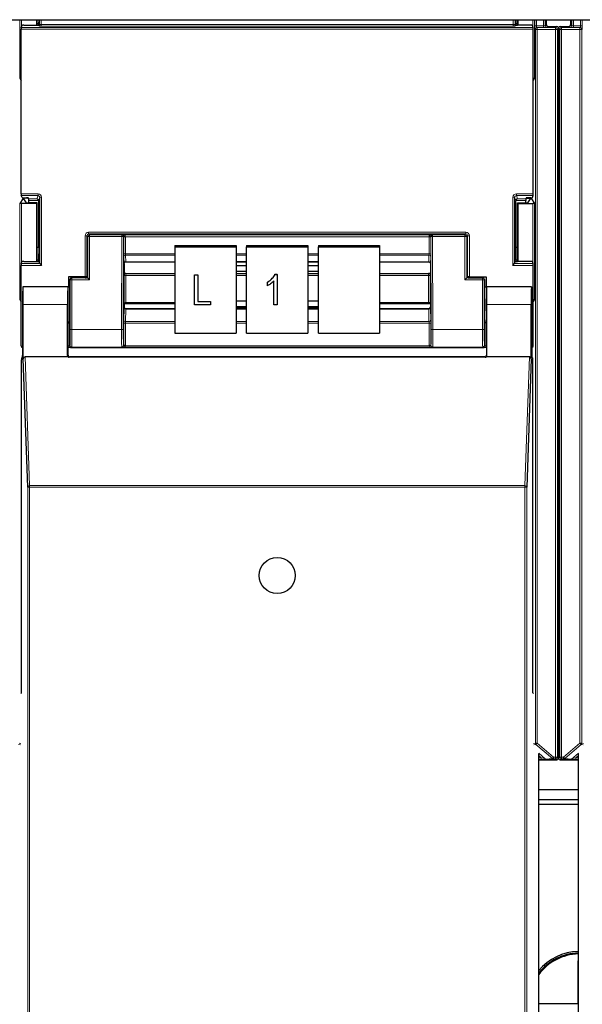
# Model space of a CAD drawing. Header units: millimetres. Extents: x 5 to 418, y 2 to 292.
# Tile 5 of 93: x 68 to 79, y 116 to 135. Entities that reach past the tile are written whole.
import ezdxf

# ---------------------------------------------------------------- set-up
doc = ezdxf.new("R2010")
doc.units = ezdxf.units.MM

msp = doc.modelspace()

# ---------------------------------------------------------------- linework, layer by layer
at = {"color": 7, "linetype": 'Continuous', "lineweight": 25}
for p, q in [((63.5526, 135.0933), (141.3859, 135.0933)), ((68.2859, 135.0933), (68.2859, 134.987)), ((68.2968, 134.987), (68.2968, 135.0933)), ((68.3271, 135.0933), (68.3268, 135.0129)), ((77.4117, 135.0129), (77.4114, 135.0933)), ((77.4417, 134.987), (77.4417, 135.0933)), ((77.4526, 135.0933), (77.4526, 134.987)), ((77.9908, 135.0933), (77.9908, 134.9973)), ((78.4591, 134.9973), (78.4591, 135.0933)), ((67.9964, 131.7761), (67.9964, 134.9117)), ((67.9969, 134.945), (68.0104, 134.9853)), ((68.0437, 134.987), (68.2948, 134.987)), ((68.3268, 135.0129), (68.2968, 135.0129)), ((68.3268, 135.0129), (68.3315, 134.9988)), ((68.3282, 134.9887), (68.3315, 134.9988)), ((68.3408, 134.9709), (68.3315, 134.9988)), ((77.3977, 134.9709), (77.407, 134.9988)), ((77.4117, 135.0129), (77.407, 134.9988)), ((77.4104, 134.9887), (77.407, 134.9988)), ((77.4417, 135.0129), (77.4117, 135.0129)), ((77.6948, 134.987), (77.4437, 134.987)), ((77.7416, 134.945), (77.7282, 134.9853)), ((77.7421, 131.7761), (77.7421, 134.9117)), ((78.0241, 134.9639), (78.1908, 134.9639)), ((78.2241, 134.9306), (78.2241, 125.1241)), ((78.2258, 134.9306), (78.2258, 125.1411)), ((78.2591, 134.9639), (78.4258, 134.9639)), ((67.9685, 133.9775), (67.9964, 133.9355)), ((77.7701, 133.9775), (77.7421, 133.9355)), ((68.0104, 131.7025), (67.9969, 131.7428)), ((77.7282, 131.7025), (77.7416, 131.7428)), ((68.0266, 131.6797), (67.9685, 131.5924)), ((68.2859, 131.5933), (68.0018, 131.5933)), ((68.0437, 131.7008), (68.097, 131.7008)), ((68.0447, 131.695), (68.0447, 131.6805)), ((68.095, 131.605), (68.0447, 131.6805)), ((68.1316, 131.6951), (68.06, 131.6951)), ((68.2968, 131.6042), (68.1283, 131.6042)), ((68.137, 131.6789), (68.1303, 131.6991)), ((68.1376, 131.6042), (68.1376, 131.6456)), ((68.2968, 131.6042), (68.2859, 131.5933)), ((68.2859, 131.5933), (68.2859, 130.487)), ((68.2968, 130.487), (68.2968, 131.6042)), ((68.3276, 130.7606), (68.3276, 131.6439)), ((77.4109, 130.7606), (77.4109, 131.6439)), ((77.4417, 131.6042), (77.4526, 131.5933)), ((77.4417, 131.6042), (77.6102, 131.6042)), ((77.4417, 130.487), (77.4417, 131.6042)), ((77.4526, 131.5933), (77.7368, 131.5933)), ((77.4526, 131.5933), (77.4526, 130.487)), ((77.601, 131.6042), (77.601, 131.6456)), ((77.6015, 131.6789), (77.6082, 131.6991)), ((77.6069, 131.6951), (77.6786, 131.6951)), ((77.6948, 131.7008), (77.6416, 131.7008)), ((77.6435, 131.605), (77.6938, 131.6805)), ((77.6938, 131.6805), (77.6938, 131.695)), ((77.7119, 131.6797), (77.7701, 131.5924)), ((70.9193, 130.7929), (72.0859, 130.7929)), ((70.9193, 130.7929), (70.9193, 130.7639)), ((72.0859, 130.7929), (72.0859, 130.7639)), ((72.2859, 130.7929), (73.4526, 130.7929)), ((72.2859, 130.7929), (72.2859, 130.7639)), ((73.4526, 130.7929), (73.4526, 130.7639)), ((73.6526, 130.7929), (74.8193, 130.7929)), ((73.6526, 130.7929), (73.6526, 130.7639)), ((74.8193, 130.7929), (74.8193, 130.7639)), ((68.2968, 130.7606), (68.3276, 130.7606)), ((68.3276, 130.7606), (68.3268, 130.5129)), ((70.9193, 130.7639), (70.9193, 129.1226)), ((70.9193, 130.7639), (72.0859, 130.7639)), ((72.0859, 130.7639), (72.0859, 129.1226)), ((72.2859, 130.7639), (73.4526, 130.7639)), ((72.2859, 129.1226), (72.2859, 130.7639)), ((73.4526, 130.7639), (73.4526, 129.1226)), ((73.6526, 130.7639), (74.8193, 130.7639)), ((73.6526, 129.1226), (73.6526, 130.7639)), ((74.8193, 130.7639), (74.8193, 129.1226)), ((77.4117, 130.5129), (77.4109, 130.7606)), ((77.4109, 130.7606), (77.4417, 130.7606)), ((67.9964, 128.8772), (67.9964, 130.4117)), ((67.9969, 130.445), (68.0104, 130.4853)), ((68.0437, 130.487), (68.2948, 130.487)), ((68.3268, 130.5129), (68.2968, 130.5129)), ((68.3268, 130.5129), (68.3315, 130.4988)), ((68.3282, 130.4887), (68.3315, 130.4988)), ((68.3494, 130.445), (68.3315, 130.4988)), ((68.3495, 130.445), (68.3828, 130.4117)), ((69.9526, 130.448), (69.9526, 130.4479)), ((69.9526, 130.4479), (69.9526, 130.2641)), ((69.9857, 130.4797), (70.9193, 130.4797)), ((72.0859, 130.4797), (72.2859, 130.4797)), ((72.2859, 130.478), (72.0859, 130.478)), ((72.2859, 130.402), (72.0859, 130.402)), ((73.4526, 130.4797), (73.6526, 130.4797)), ((73.6526, 130.478), (73.4526, 130.478)), ((73.6526, 130.402), (73.4526, 130.402)), ((74.8193, 130.4797), (75.7528, 130.4797)), ((75.7859, 130.4479), (75.7859, 130.2641)), ((77.3558, 130.4117), (77.3891, 130.445)), ((77.3891, 130.445), (77.407, 130.4988)), ((77.4117, 130.5129), (77.407, 130.4988)), ((77.4104, 130.4887), (77.407, 130.4988)), ((77.4417, 130.5129), (77.4117, 130.5129)), ((77.6948, 130.487), (77.4437, 130.487)), ((77.7416, 130.445), (77.7282, 130.4853)), ((77.7421, 128.8772), (77.7421, 130.4117)), ((69.9558, 130.2609), (69.9526, 130.2641)), ((69.9903, 130.2599), (70.9193, 130.2599)), ((71.2946, 130.2338), (71.3552, 130.2338)), ((71.2946, 130.2335), (71.2946, 130.2338)), ((71.2946, 129.659), (71.2946, 130.2335)), ((71.2946, 130.2335), (71.3552, 130.2335)), ((71.3552, 130.2335), (71.3552, 130.2338)), ((71.3552, 130.2335), (71.3552, 129.7261)), ((72.0859, 130.2996), (72.2859, 130.2996)), ((72.0859, 130.2599), (72.2859, 130.2599)), ((72.8257, 130.2412), (72.865, 130.2412)), ((72.8257, 130.2409), (72.8257, 130.2412)), ((72.8257, 130.2409), (72.865, 130.2409)), ((72.865, 130.2409), (72.865, 130.2412)), ((72.865, 130.2409), (72.865, 129.659)), ((73.4526, 130.2996), (73.6526, 130.2996)), ((73.4526, 130.2599), (73.6526, 130.2599)), ((74.8193, 130.2599), (75.7483, 130.2599)), ((75.7827, 130.2609), (75.7859, 130.2641)), ((68.8926, 130.1956), (68.8926, 130.002)), ((69.2115, 130.1956), (68.8926, 130.1956)), ((68.9232, 130.1439), (68.9232, 129.6686)), ((69.2118, 130.1772), (68.9565, 130.1772)), ((69.2448, 130.1947), (69.2516, 130.1846)), ((69.2451, 130.1778), (69.2516, 130.1821)), ((69.2516, 130.1846), (69.2516, 130.1821)), ((69.2612, 130.1726), (69.2516, 130.1821)), ((69.2945, 130.1392), (69.2612, 130.1726)), ((72.6832, 130.0917), (72.6832, 130.092)), ((72.6832, 130.0246), (72.6832, 130.0917)), ((72.8044, 129.659), (72.8044, 130.1141)), ((76.4441, 130.1392), (76.4774, 130.1726)), ((76.4774, 130.1726), (76.4869, 130.1821)), ((76.4937, 130.1947), (76.4869, 130.1846)), ((76.4869, 130.1846), (76.4869, 130.1821)), ((76.4934, 130.1778), (76.4869, 130.1821)), ((76.5267, 130.1772), (76.7821, 130.1772)), ((76.527, 130.1956), (76.8459, 130.1956)), ((76.8154, 130.1439), (76.8154, 129.6686)), ((76.8459, 130.1956), (76.8459, 130.002)), ((68.0284, 129.9997), (68.0262, 130.002)), ((68.8859, 130.002), (68.0262, 130.002)), ((68.883, 130.002), (68.0291, 130.002)), ((68.8833, 130.0017), (68.8857, 129.9997)), ((68.8859, 130.002), (68.9232, 130.002)), ((76.8154, 130.002), (76.8526, 130.002)), ((76.8195, 130.0018), (76.8528, 130.0018)), ((77.7124, 130.002), (76.8526, 130.002)), ((76.8528, 129.9997), (76.8553, 130.0017)), ((77.7095, 130.002), (76.8555, 130.002)), ((77.7101, 129.9997), (77.7124, 130.002)), ((67.9685, 129.7608), (67.9964, 129.7189)), ((68.0204, 129.6686), (68.0204, 128.6956)), ((68.0349, 128.6315), (68.0349, 129.6686)), ((68.8772, 128.6932), (68.8772, 129.6686)), ((69.9556, 129.6767), (69.9526, 129.6738)), ((69.9526, 129.6738), (69.9526, 129.619)), ((70.9193, 129.6777), (69.9898, 129.6777)), ((71.5976, 129.659), (71.2946, 129.659)), ((71.3552, 129.7264), (71.5976, 129.7264)), ((71.3552, 129.7261), (71.5976, 129.7261)), ((71.5976, 129.7261), (71.5976, 129.7264)), ((71.5976, 129.7261), (71.5976, 129.659)), ((72.2859, 129.7316), (72.0859, 129.7316)), ((72.865, 129.659), (72.8044, 129.659)), ((73.6526, 129.7316), (73.4526, 129.7316)), ((75.7487, 129.6777), (74.8193, 129.6777)), ((75.7829, 129.6767), (75.7859, 129.6738)), ((75.7859, 129.6738), (75.7859, 129.619)), ((76.8613, 128.6932), (76.8613, 129.6686)), ((77.7036, 128.6315), (77.7036, 129.6686)), ((77.7182, 129.6686), (77.7182, 128.6956)), ((77.7701, 129.7608), (77.7421, 129.7189)), ((69.9526, 129.619), (69.9526, 129.6189)), ((70.9193, 129.5862), (69.9858, 129.5862)), ((72.0859, 129.6292), (72.2859, 129.6292)), ((72.0859, 129.6111), (72.2859, 129.6111)), ((72.2859, 129.5862), (72.0859, 129.5862)), ((73.4526, 129.6292), (73.6526, 129.6292)), ((73.4526, 129.6111), (73.6526, 129.6111)), ((73.6526, 129.5862), (73.4526, 129.5862)), ((75.7528, 129.5862), (74.8193, 129.5862)), ((75.7859, 129.6189), (75.7859, 129.619)), ((68.8859, 128.702), (68.8859, 129.302)), ((68.9174, 129.3353), (68.9115, 129.3264)), ((76.8211, 129.3353), (76.827, 129.3264)), ((76.8526, 129.302), (76.8526, 128.702)), ((70.9193, 129.1226), (72.0859, 129.1226)), ((72.2859, 129.1226), (73.4526, 129.1226)), ((73.6526, 129.1226), (74.8193, 129.1226)), ((68.8874, 128.8439), (68.8859, 128.8439)), ((69.0022, 128.8439), (76.7363, 128.8439)), ((76.8526, 128.8439), (76.8511, 128.8439)), ((68.0014, 122.2686), (68.0014, 128.6111)), ((68.002, 128.6445), (68.0198, 128.6622)), ((68.1187, 126.1855), (68.0349, 128.6315)), ((68.888, 128.6686), (68.068, 128.6686)), ((76.8283, 128.6596), (68.9102, 128.6596)), ((76.8193, 128.6686), (68.9193, 128.6686)), ((77.6706, 128.6686), (76.8505, 128.6686)), ((77.7036, 128.6315), (77.6198, 126.1855)), ((77.7188, 128.6622), (77.7365, 128.6445)), ((77.7371, 122.2686), (77.7371, 128.6111)), ((78.2346, 125.0306), (78.2346, 123.9893)), ((78.2241, 123.8958), (78.2241, 121.0217)), ((78.2258, 123.8788), (78.2258, 121.0217)), ((67.9871, 122.2543), (68.0014, 122.2686)), ((77.7514, 122.2543), (77.7371, 122.2686)), ((77.8476, 104.5347), (77.8476, 121.1097)), ((78.6023, 104.5347), (78.6023, 121.1097)), ((77.8476, 120.9884), (78.1908, 120.9884)), ((78.2591, 120.9884), (78.6023, 120.9884)), ((77.8476, 120.4266), (78.6023, 120.4266)), ((78.6023, 120.2266), (77.8476, 120.2266)), ((77.8476, 120.1433), (78.6023, 120.1433)), ((78.5987, 116.3471), (78.5987, 117.1432)), ((77.8476, 116.3471), (78.5987, 116.3471)), ((78.5987, 116.3471), (78.6023, 116.3436))]:
    msp.add_line(p, q, dxfattribs=at)
at = {"color": 7, "linetype": 'Continuous', "lineweight": 18}
for p, q in [((67.9685, 133.9775), (67.9685, 135.0933)), ((68.0018, 135.0933), (68.0018, 134.9595)), ((68.3407, 135.0012), (68.3407, 135.0933)), ((68.374, 135.0933), (68.374, 135.0012)), ((77.3645, 135.0012), (77.3645, 135.0933)), ((77.3978, 135.0933), (77.3978, 135.0012)), ((77.7368, 134.9595), (77.7368, 135.0933)), ((77.7701, 135.0933), (77.7701, 133.9775)), ((77.7748, 134.9765), (77.7748, 135.0933)), ((77.8081, 135.0933), (77.8081, 134.9765)), ((77.9369, 134.9765), (77.9369, 135.0933)), ((77.9702, 135.0933), (77.9702, 134.9767)), ((78.4797, 134.9767), (78.4797, 135.0933)), ((78.5131, 135.0933), (78.5131, 134.9765)), ((78.6418, 134.9765), (78.6418, 135.0933)), ((78.6752, 135.0933), (78.6752, 134.9765)), ((77.7421, 134.9117), (67.9964, 134.9117)), ((67.9969, 134.945), (77.7416, 134.945)), ((68.3407, 135.0012), (68.374, 135.0012)), ((68.374, 135.0012), (77.3645, 135.0012)), ((77.3634, 134.9679), (68.3751, 134.9679)), ((77.3978, 135.0012), (77.3645, 135.0012)), ((77.7748, 134.9765), (77.8081, 134.9765)), ((77.7835, 134.9091), (77.7759, 134.9099)), ((77.7835, 134.9091), (77.8168, 134.9091)), ((77.7835, 121.3051), (77.7835, 134.9091)), ((77.8081, 134.9765), (77.9369, 134.9765)), ((77.8092, 134.9432), (77.8168, 134.9425)), ((77.9369, 134.9432), (77.8092, 134.9432)), ((77.8168, 134.9091), (77.8168, 134.9425)), ((77.8168, 134.9425), (78.1693, 134.9425)), ((78.1693, 134.9091), (77.8168, 134.9091)), ((77.8168, 134.9091), (77.8168, 121.3051)), ((77.9369, 134.9432), (77.9369, 134.9765)), ((77.9702, 134.9767), (77.9908, 134.9973)), ((78.0241, 134.9639), (78.0035, 134.9433)), ((78.1693, 134.9425), (78.1908, 134.9639)), ((78.1693, 134.9091), (78.1693, 134.9425)), ((78.1693, 134.9091), (78.2027, 134.9091)), ((78.1693, 121.0432), (78.1693, 134.9091)), ((78.2241, 134.9306), (78.2027, 134.9091)), ((78.2027, 134.9091), (78.2027, 121.0432)), ((78.2473, 134.9091), (78.2258, 134.9306)), ((78.2473, 121.0432), (78.2473, 134.9091)), ((78.2473, 134.9091), (78.2806, 134.9091)), ((78.2591, 134.9639), (78.2806, 134.9425)), ((78.2806, 134.9425), (78.2806, 134.9091)), ((78.2806, 134.9425), (78.6331, 134.9425)), ((78.2806, 134.9091), (78.2806, 121.0432)), ((78.6331, 134.9091), (78.2806, 134.9091)), ((78.4464, 134.9433), (78.4258, 134.9639)), ((78.4591, 134.9973), (78.4797, 134.9767)), ((78.5131, 134.9765), (78.6418, 134.9765)), ((78.5131, 134.9765), (78.5131, 134.9432)), ((78.6407, 134.9432), (78.5131, 134.9432)), ((78.6331, 134.9425), (78.6407, 134.9432)), ((78.6331, 134.9425), (78.6331, 134.9091)), ((78.6331, 134.9091), (78.6664, 134.9091)), ((78.6331, 121.3051), (78.6331, 134.9091)), ((78.6418, 134.9765), (78.6752, 134.9765)), ((78.674, 134.9099), (78.6664, 134.9091)), ((78.6664, 134.9091), (78.6664, 121.3051)), ((67.9964, 131.7761), (68.3161, 131.7761)), ((68.3161, 131.7428), (67.9969, 131.7428)), ((68.2948, 131.6789), (68.3161, 131.7428)), ((68.3161, 131.7761), (68.3161, 131.7428)), ((77.4224, 131.7761), (77.7421, 131.7761)), ((77.4224, 131.7428), (77.4224, 131.7761)), ((77.7416, 131.7428), (77.4224, 131.7428)), ((77.4224, 131.7428), (77.4437, 131.6789)), ((67.9685, 129.7608), (67.9685, 131.5924)), ((68.0018, 131.5933), (68.0018, 130.4595)), ((68.0266, 131.6797), (68.0266, 131.7011)), ((68.06, 131.7008), (68.06, 131.6951)), ((68.137, 131.6789), (68.2948, 131.6789)), ((68.3276, 131.6456), (68.1376, 131.6456)), ((68.3494, 131.7094), (68.3276, 131.6439)), ((68.3494, 130.445), (68.3494, 131.7094)), ((68.3494, 131.7094), (68.3828, 131.7094)), ((68.3828, 131.7094), (68.3828, 130.4117)), ((77.3558, 130.4117), (77.3558, 131.7094)), ((77.3558, 131.7094), (77.3891, 131.7094)), ((77.3891, 131.7094), (77.3891, 130.445)), ((77.4109, 131.6439), (77.3891, 131.7094)), ((77.601, 131.6456), (77.411, 131.6456)), ((77.4437, 131.6789), (77.6015, 131.6789)), ((77.6786, 131.6951), (77.6786, 131.7008)), ((77.7119, 131.7011), (77.7119, 131.6797)), ((77.7368, 130.4595), (77.7368, 131.5933)), ((77.7701, 131.5924), (77.7701, 129.7608)), ((69.2115, 130.1956), (69.2115, 130.9767)), ((69.2115, 130.9767), (69.2448, 130.9767)), ((69.2612, 130.9604), (69.2448, 130.9767)), ((69.2448, 130.9767), (69.2448, 130.1947)), ((69.2782, 131.01), (69.2782, 131.0433)), ((69.2782, 131.0433), (76.4604, 131.0433)), ((69.2782, 131.01), (69.2945, 130.9937)), ((76.4604, 131.01), (69.2782, 131.01)), ((69.2945, 130.9604), (69.2945, 130.9937)), ((69.2945, 130.9937), (69.9105, 130.9937)), ((69.9105, 130.9937), (69.9136, 130.9968)), ((69.9105, 130.9604), (69.9105, 130.9937)), ((69.9136, 130.9968), (75.8249, 130.9968)), ((69.9458, 130.9622), (69.9439, 130.9603)), ((75.7947, 130.9603), (75.7928, 130.9622)), ((75.8249, 130.9968), (75.828, 130.9937)), ((75.828, 130.9604), (75.828, 130.9937)), ((75.828, 130.9937), (76.4441, 130.9937)), ((76.4441, 130.9937), (76.4604, 131.01)), ((76.4441, 130.9937), (76.4441, 130.9604)), ((76.4604, 131.01), (76.4604, 131.0433)), ((76.4937, 130.9767), (76.4774, 130.9604)), ((76.4937, 130.1947), (76.4937, 130.9767)), ((76.4937, 130.9767), (76.527, 130.9767)), ((76.527, 130.9767), (76.527, 130.1956)), ((69.2612, 130.1726), (69.2612, 130.9604)), ((69.2945, 130.9604), (69.2612, 130.9604)), ((69.2945, 130.9604), (69.2945, 130.1392)), ((69.9105, 130.9604), (69.2945, 130.9604)), ((69.9051, 129.1889), (69.9105, 130.9604)), ((69.9105, 130.9604), (69.9439, 130.9603)), ((69.9439, 130.9603), (69.9384, 129.1888)), ((69.9458, 130.6267), (69.9458, 130.952)), ((69.9791, 130.9576), (69.9791, 130.6323)), ((75.7594, 130.9576), (69.9791, 130.9576)), ((75.7594, 130.6323), (75.7594, 130.9576)), ((75.7928, 130.952), (75.7928, 130.6267)), ((75.7947, 130.9603), (75.828, 130.9604)), ((75.8001, 129.1888), (75.7947, 130.9603)), ((75.828, 130.9604), (75.8335, 129.1889)), ((76.4441, 130.9604), (75.828, 130.9604)), ((76.4441, 130.1392), (76.4441, 130.9604)), ((76.4441, 130.9604), (76.4774, 130.9604)), ((76.4774, 130.9604), (76.4774, 130.1726)), ((69.9791, 130.6323), (70.9193, 130.6323)), ((70.9193, 130.6068), (69.9797, 130.6068)), ((69.9797, 130.6068), (69.9853, 130.4817)), ((72.0859, 130.6323), (72.2859, 130.6323)), ((72.2859, 130.6068), (72.0859, 130.6068)), ((73.4526, 130.6323), (73.6526, 130.6323)), ((73.6526, 130.6068), (73.4526, 130.6068)), ((74.8193, 130.6323), (75.7594, 130.6323)), ((75.7588, 130.6068), (74.8193, 130.6068)), ((75.7532, 130.4817), (75.7588, 130.6068)), ((68.3828, 130.4117), (67.9964, 130.4117)), ((67.9969, 130.445), (68.3495, 130.445)), ((69.952, 130.4505), (69.9464, 130.5756)), ((69.9853, 130.4817), (70.9193, 130.4817)), ((72.0859, 130.4817), (72.2859, 130.4817)), ((73.4526, 130.4817), (73.6526, 130.4817)), ((74.8193, 130.4817), (75.7532, 130.4817)), ((75.7922, 130.5756), (75.7866, 130.4505)), ((77.7421, 130.4117), (77.3558, 130.4117)), ((77.3891, 130.445), (77.7416, 130.445)), ((69.9555, 129.6996), (69.9555, 130.2151)), ((69.9888, 130.2208), (69.9888, 129.7053)), ((70.9193, 130.2208), (69.9888, 130.2208)), ((72.2859, 130.2208), (72.0859, 130.2208)), ((73.6526, 130.2208), (73.4526, 130.2208)), ((75.7497, 130.2208), (74.8193, 130.2208)), ((75.7497, 129.7053), (75.7497, 130.2208)), ((75.783, 130.2151), (75.783, 129.6996)), ((68.9278, 130.1392), (68.9232, 130.1439)), ((68.9611, 130.1392), (68.9278, 130.1392)), ((68.9278, 129.1889), (68.9278, 130.1392)), ((68.9565, 130.1772), (68.9611, 130.1726)), ((68.9611, 130.1392), (68.9611, 130.1726)), ((68.9611, 130.1726), (69.2612, 130.1726)), ((68.9611, 130.1392), (68.9611, 129.1889)), ((69.2945, 130.1392), (68.9611, 130.1392)), ((76.7774, 130.1392), (76.4441, 130.1392)), ((76.4774, 130.1726), (76.7774, 130.1726)), ((76.7774, 130.1726), (76.7821, 130.1772)), ((76.7774, 130.1392), (76.7774, 130.1726)), ((76.7774, 129.1889), (76.7774, 130.1392)), ((76.7774, 130.1392), (76.8107, 130.1392)), ((76.8154, 130.1439), (76.8107, 130.1392)), ((76.8107, 130.1392), (76.8107, 129.1889)), ((68.8857, 130.0018), (68.919, 130.0018)), ((68.8772, 129.6686), (68.0349, 129.6686)), ((69.9888, 129.7053), (70.9193, 129.7053)), ((74.8193, 129.7053), (75.7497, 129.7053)), ((77.7036, 129.6686), (76.8613, 129.6686)), ((69.9464, 129.369), (69.952, 129.6041)), ((69.9853, 129.5784), (69.9797, 129.3434)), ((69.9853, 129.5784), (70.9193, 129.5784)), ((72.0859, 129.5784), (72.2859, 129.5784)), ((73.4526, 129.5784), (73.6526, 129.5784)), ((74.8193, 129.5784), (75.7532, 129.5784)), ((75.7588, 129.3434), (75.7532, 129.5784)), ((75.7866, 129.6041), (75.7922, 129.369)), ((68.9115, 129.3264), (68.9115, 128.8778)), ((69.9458, 128.8857), (69.9458, 129.3064)), ((69.9791, 129.3121), (69.9791, 128.8914)), ((70.9193, 129.3121), (69.9791, 129.3121)), ((69.9797, 129.3434), (70.9193, 129.3434)), ((72.0859, 129.3434), (72.2859, 129.3434)), ((72.2859, 129.3121), (72.0859, 129.3121)), ((73.4526, 129.3434), (73.6526, 129.3434)), ((73.6526, 129.3121), (73.4526, 129.3121)), ((74.8193, 129.3434), (75.7588, 129.3434)), ((75.7594, 129.3121), (74.8193, 129.3121)), ((75.7594, 128.8914), (75.7594, 129.3121)), ((75.7928, 129.3064), (75.7928, 128.8857)), ((76.827, 128.8778), (76.827, 129.3264)), ((68.9611, 129.1889), (68.9278, 129.1889)), ((68.9611, 129.1889), (69.9051, 129.1889)), ((69.9051, 129.1889), (69.9384, 129.1888)), ((75.8001, 129.1888), (75.8335, 129.1889)), ((75.8335, 129.1889), (76.7774, 129.1889)), ((76.7774, 129.1889), (76.8107, 129.1889)), ((68.9115, 128.8778), (68.8859, 128.8778)), ((68.9115, 128.8778), (68.9227, 128.889)), ((68.956, 128.8556), (68.9448, 128.8445)), ((69.9093, 128.8556), (68.956, 128.8556)), ((69.9136, 128.8513), (69.9093, 128.8556)), ((75.8249, 128.8513), (69.9136, 128.8513)), ((69.9426, 128.8889), (69.9458, 128.8857)), ((69.9779, 128.8789), (75.7606, 128.8789)), ((75.7928, 128.8857), (75.7959, 128.8889)), ((75.8292, 128.8556), (75.8249, 128.8513)), ((76.7825, 128.8556), (75.8292, 128.8556)), ((76.7937, 128.8445), (76.7825, 128.8556)), ((76.8159, 128.889), (76.827, 128.8778)), ((76.8526, 128.8778), (76.827, 128.8778)), ((68.068, 128.6686), (68.152, 126.2152)), ((68.8772, 128.6932), (68.8859, 128.702)), ((68.9193, 128.6686), (68.9102, 128.6596)), ((76.8283, 128.6596), (76.8193, 128.6686)), ((76.8526, 128.702), (76.8613, 128.6932)), ((77.5865, 126.2152), (77.6706, 128.6686)), ((68.1187, 104.2742), (68.1187, 126.1855)), ((68.1187, 126.1855), (68.152, 126.1855)), ((68.152, 126.1855), (68.152, 126.2152)), ((68.152, 126.2152), (77.5865, 126.2152)), ((68.152, 126.1855), (68.152, 104.2736)), ((77.5865, 126.1855), (68.152, 126.1855)), ((77.5865, 126.1855), (77.5865, 126.2152)), ((77.5865, 104.2736), (77.5865, 126.1855)), ((77.5865, 126.1855), (77.6198, 126.1855)), ((77.6198, 126.1855), (77.6198, 104.2742)), ((78.2153, 124.0161), (78.2153, 125.0037)), ((78.2153, 125.0037), (78.2346, 125.0037)), ((78.2155, 125.1091), (78.2241, 125.1241)), ((78.2258, 125.1411), (78.2345, 125.1361)), ((78.2153, 124.0161), (78.2346, 124.0161)), ((78.2241, 123.8958), (78.2155, 123.9108)), ((78.2345, 123.8838), (78.2258, 123.8788)), ((67.9812, 121.2758), (67.9431, 121.2796)), ((67.955, 121.3051), (67.9871, 121.3019)), ((77.7514, 121.3019), (77.7835, 121.3051)), ((77.7954, 121.2796), (77.7574, 121.2758)), ((77.7835, 121.3051), (77.8168, 121.3051)), ((77.8168, 121.3051), (77.7954, 121.2796)), ((78.1076, 121.0177), (77.7954, 121.2796)), ((77.8168, 121.3051), (78.129, 121.0432)), ((78.3209, 121.0432), (78.6331, 121.3051)), ((78.6545, 121.2796), (78.3423, 121.0177)), ((78.6331, 121.3051), (78.6664, 121.3051)), ((78.6545, 121.2796), (78.6331, 121.3051)), ((78.6926, 121.2758), (78.6545, 121.2796)), ((78.6664, 121.3051), (78.6985, 121.3019)), ((77.8474, 121.1158), (77.9796, 121.0049)), ((77.8974, 121.0303), (77.8476, 121.072)), ((77.8476, 121.0303), (77.8974, 121.0303)), ((77.8974, 121.0303), (77.8974, 120.997)), ((77.9796, 121.0049), (78.1076, 121.0177)), ((78.1076, 121.0177), (78.129, 121.0432)), ((78.129, 121.0432), (78.1693, 121.0432)), ((78.129, 121.0099), (78.129, 121.0432)), ((78.1693, 121.0432), (78.2027, 121.0432)), ((78.1693, 121.0099), (78.1693, 121.0432)), ((78.2027, 121.0432), (78.2241, 121.0217)), ((78.2258, 121.0933), (78.2241, 121.0933)), ((78.2258, 121.0217), (78.2473, 121.0432)), ((78.2473, 121.0432), (78.2806, 121.0432)), ((78.2806, 121.0432), (78.3209, 121.0432)), ((78.2806, 121.0432), (78.2806, 121.0099)), ((78.3209, 121.0099), (78.3209, 121.0432)), ((78.3209, 121.0432), (78.3423, 121.0177)), ((78.3423, 121.0177), (78.4704, 121.0049)), ((78.4704, 121.0049), (78.6026, 121.1158)), ((78.6023, 121.072), (78.5525, 121.0303)), ((78.5525, 121.0303), (78.5525, 120.997)), ((78.5525, 121.0303), (78.6023, 121.0303)), ((77.8974, 120.997), (77.8476, 120.997)), ((78.129, 121.0099), (78.001, 120.9971)), ((78.1693, 121.0099), (78.129, 121.0099)), ((78.1908, 120.9884), (78.1693, 121.0099)), ((78.2806, 121.0099), (78.2591, 120.9884)), ((78.3209, 121.0099), (78.2806, 121.0099)), ((78.4489, 120.9971), (78.3209, 121.0099)), ((78.6023, 120.997), (78.5525, 120.997)), ((78.6023, 117.1432), (78.5987, 117.1432))]:
    msp.add_line(p, q, dxfattribs=at)
at = {"color": 7, "linetype": 'Continuous', "lineweight": 25, "flags": 128}
msp.add_lwpolyline([(78.5987, 117.1432), (78.6016, 117.1575), (78.6023, 117.1591)], dxfattribs=at)
at = {"color": 7, "linetype": 'Continuous', "lineweight": 25}
msp.add_circle((72.8693, 124.502), 0.3442, dxfattribs=at)
at = {"color": 7, "linetype": 'Continuous', "lineweight": 18}
for centre, radius, start, end in [((77.8093, 134.9099), 0.0333, 90.00636, 180.00228), ((77.8168, 134.9091), 0.0333, 90.00636, 180.00228), ((78.0035, 134.9767), 0.0333, 180.0002, 269.9998), ((78.1693, 134.9091), 0.0333, 0.0002, 89.9998), ((78.2806, 134.9091), 0.0333, 90.0002, 179.9998), ((78.4464, 134.9767), 0.0333, 270.0002, 359.9998), ((78.6331, 134.9091), 0.0333, 359.99772, 89.99364), ((78.6407, 134.9099), 0.0333, 359.99772, 89.99364), ((69.2945, 130.9603), 0.0333, 90.02044, 179.97956), ((69.9105, 130.9603), 0.0333, 359.84417, 89.97948), ((69.9698, 130.5333), 0.4295, 88.75881, 93.20619), ((75.7687, 130.5333), 0.4295, 86.79381, 91.24119), ((75.828, 130.9603), 0.0333, 90.02052, 180.15583), ((76.444, 130.9603), 0.0333, 0.02044, 89.97956), ((69.9712, 130.9034), 0.0548, 81.72868, 117.63396), ((75.7673, 130.9034), 0.0548, 62.36604, 98.27132), ((69.9712, 130.5781), 0.0548, 81.72868, 117.63396), ((69.9789, 130.5742), 0.0326, 88.66024, 177.59954), ((75.7596, 130.5742), 0.0326, 2.40046, 91.33976), ((75.7673, 130.5781), 0.0548, 62.36604, 98.27132), ((69.9845, 130.4492), 0.0326, 88.66024, 177.59954), ((75.754, 130.4492), 0.0326, 2.40046, 91.33976), ((69.981, 130.1665), 0.0548, 81.72868, 117.63396), ((75.7576, 130.1665), 0.0548, 62.36604, 98.27132), ((68.9612, 130.1392), 0.0333, 90.02044, 179.97956), ((76.7774, 130.1392), 0.0333, 0.02044, 89.97956), ((69.981, 129.651), 0.0548, 81.72868, 117.63396), ((75.7576, 129.651), 0.0548, 62.36604, 98.27132), ((69.9822, 129.6089), 0.0307, 189.14008, 275.72189), ((75.7563, 129.6089), 0.0307, 264.27811, 350.85992), ((69.9712, 129.2578), 0.0548, 81.72868, 117.63396), ((69.9766, 129.3739), 0.0307, 189.14008, 275.72189), ((75.7619, 129.3739), 0.0307, 264.27811, 350.85992), ((75.7673, 129.2578), 0.0548, 62.36604, 98.27132), ((68.956, 128.889), 0.0333, 180.02044, 269.97956), ((69.9093, 128.889), 0.0333, 270.02036, 359.8033), ((69.9607, 128.8279), 0.0538, 71.31698, 106.71781), ((69.9712, 128.8371), 0.0548, 81.72868, 117.63396), ((75.7673, 128.8371), 0.0548, 62.36604, 98.27132), ((75.7779, 128.8279), 0.0538, 73.28219, 108.68302), ((75.8292, 128.889), 0.0333, 180.1967, 269.97964), ((76.7825, 128.889), 0.0333, 270.02044, 359.97956), ((68.1506, 126.1833), 0.032, 87.42531, 175.98585), ((77.5879, 126.1833), 0.032, 4.01415, 92.57469), ((78.2988, 125.1091), 0.0833, 180.00042, 217.81526), ((78.2988, 123.9108), 0.0833, 142.1847, 179.99958), ((77.8168, 121.3051), 0.0333, 180.00099, 229.99351), ((78.6331, 121.3051), 0.0333, 310.00649, 359.99901), ((78.129, 121.0432), 0.0333, 229.99382, 269.99754), ((78.1693, 121.0432), 0.0333, 270.0002, 359.9998), ((78.2806, 121.0432), 0.0333, 180.0002, 269.9998), ((78.3209, 121.0432), 0.0333, 270.00246, 310.00618), ((78.001, 121.0304), 0.0333, 229.99382, 269.99754), ((78.4489, 121.0304), 0.0333, 270.00246, 310.00618)]:
    msp.add_arc(centre, radius, start, end, dxfattribs=at)
at = {"color": 7, "linetype": 'Continuous', "lineweight": 25}
for centre, radius, start, end in [((78.0241, 134.9973), 0.0333, 180.00017, 269.99983), ((78.1908, 134.9306), 0.0333, 0.00017, 89.99983), ((78.2591, 134.9306), 0.0333, 90.00017, 179.99983), ((78.4258, 134.9973), 0.0333, 270.00017, 359.99983), ((78.3091, 125.1411), 0.0833, 179.9999, 203.42807), ((78.3091, 123.8788), 0.0833, 156.57193, 180.0001), ((78.1908, 121.0217), 0.0333, 270.00017, 359.99983), ((78.2591, 121.0217), 0.0333, 180.00017, 269.99983), ((78.6359, 116.3099), 1.0297, 91.87285, 139.9567), ((78.6359, 116.3099), 1.0008, 91.92689, 141.9655), ((78.6359, 116.3099), 0.993, 91.94218, 142.5504), ((78.6359, 116.3099), 0.9833, 91.9612, 143.28864)]:
    msp.add_arc(centre, radius, start, end, dxfattribs=at)
for centre, major_axis, ratio, start_param, end_param in [((67.997, 134.9117), (0, 0.0333), 0.0174551, 0.0523599, 1.5707963), ((68.0437, 134.9852), (0.0333, 0), 0.0524078, 1.5707963, 3.1241394), ((68.2948, 134.9887), (0.0333, 0), 0.0524078, 4.712389, 6.265732), ((77.4437, 134.9887), (0.0333, 0), 0.0524078, 3.1590459, 4.712389), ((77.6948, 134.9852), (0.0333, 0), 0.0524078, 0.0174533, 1.5707963), ((77.7416, 134.9117), (0, 0.0333), 0.0174551, 4.712389, 6.2308254), ((68.0018, 133.9775), (0.0333, 0), 0.0261859, 3.1590459, 4.712389), ((77.7368, 133.9775), (0.0333, 0), 0.0261859, 4.712389, 6.265732), ((67.997, 131.7761), (0, 0.0333), 0.0174551, 1.5707963, 3.0892328), ((77.7416, 131.7761), (0, 0.0333), 0.0174551, 3.1939525, 4.712389), ((68.0018, 131.5924), (0.0333, 0), 0.0261859, 1.5707963, 3.1241394), ((68.0437, 131.7026), (0.0333, 0), 0.0524078, 3.1590459, 4.712389), ((68.06, 131.6797), (0.0333, 0), 0.0261859, 2.045545, 3.1241394), ((68.06, 131.694), (0.0333, 0), 0.0349208, 1.5707963, 2.045545), ((68.1283, 131.6051), (0.0333, 0), 0.0261859, 3.1590459, 4.712389), ((68.097, 131.6991), (0.0333, 0), 0.0524078, 0.0174533, 1.5707963), ((68.137, 131.6456), (0, 0.0333), 0.0174551, 4.712389, 6.2308254), ((68.2948, 131.6456), (-0.0199, 0.0275), 0.9462863, 4.1136959, 5.6321324), ((68.2943, 131.6439), (-0.0105, -0.0317), 0.9984779, 1.8927601, 1.9442066), ((77.4443, 131.6439), (0.0105, -0.0317), 0.9984779, 4.3389788, 4.3904252), ((77.4437, 131.6456), (0.0199, 0.0275), 0.9462863, 0.6510529, 2.1694894), ((77.6015, 131.6456), (0, 0.0333), 0.0174551, 0.0523599, 1.5707963), ((77.6416, 131.6991), (0.0333, 0), 0.0524078, 1.5707963, 3.1241394), ((77.6102, 131.6051), (0.0333, 0), 0.0261859, 4.712389, 6.265732), ((77.6786, 131.694), (0.0333, 0), 0.0349208, 1.0960477, 1.5707963), ((77.6786, 131.6797), (0.0333, 0), 0.0261859, 0.0174533, 1.0960477), ((77.6948, 131.7026), (0.0333, 0), 0.0524078, 4.712389, 6.265732), ((77.7368, 131.5924), (0.0333, 0), 0.0261859, 0.0174533, 1.5707963), ((67.997, 130.4117), (0, 0.0333), 0.0174551, 0.0523599, 1.5707963), ((68.0437, 130.4852), (0.0333, 0), 0.0524078, 1.5707963, 3.1241394), ((68.2948, 130.4887), (0.0333, 0), 0.0524078, 4.712389, 6.265732), ((68.3828, 130.4451), (0.0333, 0), 0.0524078, 3.1590459, 3.1939525), ((69.9859, 130.5131), (0.0002, 0.0333), 0.034909, 3.1418078, 3.3561641), ((75.7526, 130.5131), (-0.0002, 0.0333), 0.034909, 2.9270212, 3.1413775), ((77.3558, 130.4451), (0.0333, 0), 0.0524078, 6.2308254, 6.265732), ((77.4437, 130.4887), (0.0333, 0), 0.0524078, 3.1590459, 4.712389), ((77.6948, 130.4852), (0.0333, 0), 0.0524078, 0.0174533, 1.5707963), ((77.7416, 130.4117), (0, 0.0333), 0.0174551, 4.712389, 6.2308254), ((69.9567, 130.2266), (0.0002, 0.0667), 0.017455, 1.0317492, 1.745383), ((75.7818, 130.2266), (-0.0002, 0.0667), 0.017455, 4.5378023, 5.2514361), ((68.9565, 130.1439), (-0.0236, 0.0236), 0.9996955, 5.4979394, 7.0684312), ((69.2115, 130.1947), (0.0333, 0), 0.0261859, 0.0174533, 1.5707963), ((69.2118, 130.1778), (0.0333, 0), 0.0174551, 4.712389, 6.2570054), ((76.5267, 130.1778), (0.0333, 0), 0.0174551, 3.1677726, 4.712389), ((76.527, 130.1947), (0.0333, 0), 0.0261859, 1.5707963, 3.1241394), ((76.782, 130.1439), (0.0236, 0.0236), 0.9996955, 5.4979394, 7.0684312), ((68.0262, 129.6686), (0, 0.3333), 0.0174551, 0, 1.5707963), ((68.0291, 129.6686), (0, 0.3333), 0.0174551, 4.712389, 6.3990863), ((68.883, 129.6686), (0, 0.3333), 0.0174551, 6.2415702, 7.8539816), ((68.8859, 129.6686), (0, 0.3667), 0.0174551, 0.4315851, 3.1400061), ((68.8859, 129.6686), (0, 0.3333), 0.0174551, 0, 0.0349066), ((68.9193, 129.6686), (0, 0.3333), 0.0192006, 0.0349066, 2.9822904), ((76.8526, 129.6686), (0, 0.3333), 0.0174551, 6.2482787, 6.2831853), ((76.8555, 129.6686), (0, 0.3333), 0.0174551, 4.712389, 6.3248004), ((77.7095, 129.6686), (0, 0.3333), 0.0174551, 6.1672844, 7.8539816), ((77.7124, 129.6686), (0, 0.3333), 0.0174551, 4.712389, 6.2831853), ((68.0018, 129.7608), (0.0333, 0), 0.0261859, 3.1590459, 4.712389), ((68.9173, 129.6686), (0, 0.3333), 0.0174551, 3.1677726, 4.712389), ((69.9567, 129.7112), (0.0002, 0.0667), 0.017455, 1.745383, 2.1135034), ((75.7818, 129.7112), (-0.0002, 0.0667), 0.017455, 4.1696819, 4.5378023), ((76.8212, 129.6686), (0, 0.3333), 0.0174551, 1.5707963, 3.1154127), ((77.7368, 129.7608), (0.0333, 0), 0.0261859, 4.712389, 6.265732), ((68.8782, 129.3264), (0.0333, 0), 0.0261859, 5.3096812, 6.265732), ((68.0297, 128.8772), (-0.0236, -0.0236), 0.9996955, 5.4979394, 6.783802), ((77.7088, 128.8772), (0.0236, -0.0236), 0.9996955, 5.7825687, 7.0684312), ((68.002, 128.6111), (0, 0.0333), 0.0174551, 0.0174533, 1.5707963), ((68.0198, 128.6956), (0, 0.0333), 0.0174551, 3.1590459, 4.712389), ((68.0682, 128.6312), (-0.0013, 0.0374), 0.8908988, 6.2526748, 7.8155478), ((68.9105, 128.6932), (0.0236, 0.0236), 0.9996955, 2.3563468, 3.1864609), ((68.9193, 128.702), (-0.0236, -0.0236), 0.9996955, 5.4979394, 7.0684312), ((68.9114, 128.6941), (0.0137, 0.032), 0.9516992, 2.7872637, 3.5276413), ((76.8193, 128.702), (-0.0236, 0.0236), 0.9996955, 2.3563468, 3.9268385), ((76.8271, 128.6941), (-0.0137, 0.032), 0.9516992, 2.755544, 3.4959216), ((76.828, 128.6932), (-0.0236, 0.0236), 0.9996955, 3.0967244, 3.9268385), ((77.6703, 128.6312), (0.0013, 0.0374), 0.8908988, 4.7508228, 6.3136958), ((77.7188, 128.6956), (0, 0.0333), 0.0174551, 1.5707963, 3.1241394), ((77.7365, 128.6111), (0, 0.0333), 0.0174551, 4.712389, 6.265732)]:
    msp.add_ellipse(centre, major_axis=major_axis, ratio=ratio, start_param=start_param, end_param=end_param, dxfattribs=at)
at = {"color": 7, "linetype": 'Continuous', "lineweight": 18}
for centre, major_axis, ratio, start_param, end_param in [((68.3419, 135.0012), (0, 0.0667), 0.0174551, 1.5707963, 2.0425627), ((68.3752, 135.0012), (0, 0.0333), 0.0349101, 1.5707963, 3.0892328), ((77.3633, 135.0012), (0, 0.0333), 0.0349101, 3.1939525, 4.712389), ((77.3967, 135.0012), (0, 0.0667), 0.0174551, 4.2406227, 4.712389), ((77.7759, 134.9765), (0, 0.0667), 0.0174551, 1.5707963, 3.1398473), ((77.8093, 134.9765), (0, 0.0333), 0.0349101, 1.5707963, 3.1398473), ((77.9369, 134.9767), (0.0333, 0), 0.0034907, 4.712389, 6.28144), ((77.9369, 134.9433), (0.0667, 0), 0.0017453, 4.712389, 6.28144), ((78.5131, 134.9433), (0.0667, 0), 0.0017453, 3.143338, 4.712389), ((78.5131, 134.9767), (0.0333, 0), 0.0034907, 3.143338, 4.712389), ((78.6407, 134.9765), (0, 0.0333), 0.0349101, 3.143338, 4.712389), ((78.674, 134.9765), (0, 0.0667), 0.0174551, 3.143338, 4.712389), ((68.3161, 131.7094), (-0.0211, -0.0633), 0.9984779, 1.8927601, 3.462643), ((68.3161, 131.7094), (0.0106, 0.0318), 0.9954497, 5.0343527, 6.6042357), ((77.4225, 131.7094), (0.0211, -0.0633), 0.9984779, 2.8205423, 4.3904252), ((77.4225, 131.7094), (-0.0106, 0.0318), 0.9954497, 5.962135, 7.5320179), ((69.2782, 130.9767), (0.0472, -0.0472), 0.9996955, 2.3563468, 3.9268385), ((69.2782, 130.9767), (-0.0236, 0.0236), 0.999087, 5.4979394, 7.0684312), ((69.9136, 130.9634), (-0.0126, 0.0311), 0.9515581, 4.3066748, 5.8802434), ((69.9136, 130.9634), (0.0655, -0.0008), 0.5086981, 0.0033224, 1.576891), ((69.947, 130.9635), (0.0002, 0.0667), 0.017455, 1.5910756, 1.745383), ((69.9803, 130.9634), (0.0002, 0.0333), 0.034909, 1.591237, 1.7455444), ((75.8249, 130.9634), (0.0655, 0.0008), 0.5086981, 1.5647017, 3.1382703), ((75.7583, 130.9634), (-0.0002, 0.0333), 0.034909, 4.5376409, 4.6919483), ((75.8249, 130.9634), (0.0126, 0.0311), 0.9515581, 0.4029419, 1.9765105), ((75.7916, 130.9635), (-0.0002, 0.0667), 0.017455, 4.5378023, 4.6921097), ((76.4603, 130.9767), (-0.0472, -0.0472), 0.9996955, 2.3563468, 3.9268385), ((76.4603, 130.9767), (0.0236, 0.0236), 0.999087, 5.4979394, 7.0684312), ((69.947, 130.6382), (0.0002, 0.0667), 0.017455, 1.745383, 2.7925805), ((69.9803, 130.6381), (0.0002, 0.0333), 0.034909, 1.7455444, 2.792742), ((75.7583, 130.6381), (-0.0002, 0.0333), 0.034909, 3.4904434, 4.5376409), ((75.7916, 130.6382), (-0.0002, 0.0667), 0.017455, 3.4906048, 4.5378023), ((69.9526, 130.5132), (0.0002, 0.0667), 0.017455, 2.7925805, 3.3471363), ((69.9859, 130.5131), (0.0002, 0.0333), 0.034909, 2.792742, 3.1418078), ((75.7526, 130.5131), (-0.0002, 0.0333), 0.034909, 3.1413775, 3.4904434), ((75.786, 130.5132), (-0.0002, 0.0667), 0.017455, 2.936049, 3.4906048), ((69.99, 130.2265), (0.0002, 0.0333), 0.034909, 6.2659472, 8.0287297), ((75.7485, 130.2265), (-0.0002, 0.0333), 0.034909, 4.5376409, 6.3004235), ((76.8193, 129.6686), (0, 0.3333), 0.0192006, 3.300895, 6.2482787), ((76.8526, 129.6686), (0, 0.3667), 0.0174551, 3.1431792, 5.8516002), ((69.99, 129.7111), (0.0002, 0.0333), 0.034909, 1.7455444, 3.1592611), ((75.7485, 129.7111), (-0.0002, 0.0333), 0.034909, 3.1239242, 4.5376409), ((69.9526, 129.553), (0.0002, 0.0667), 0.017455, 0.1436297, 0.6981854), ((69.9859, 129.5529), (0.0002, 0.0333), 0.034909, 0.1349247, 0.6983468), ((75.7526, 129.5529), (-0.0002, 0.0333), 0.034909, 5.5848385, 6.1482606), ((75.786, 129.553), (-0.0002, 0.0667), 0.017455, 5.5849999, 6.1395556), ((69.947, 129.3179), (0.0002, 0.0667), 0.017455, 0.6981854, 1.745383), ((69.9803, 129.3178), (0.0002, 0.0333), 0.034909, 0.6983468, 1.7455444), ((75.7583, 129.3178), (-0.0002, 0.0333), 0.034909, 4.5376409, 5.5848385), ((75.7916, 129.3179), (-0.0002, 0.0667), 0.017455, 4.5378023, 5.5849999), ((68.9226, 129.1889), (0, 0.3), 0.0174551, 3.1590459, 4.712389), ((68.9559, 129.1889), (0, 0.3333), 0.0157096, 3.1590459, 4.712389), ((69.9103, 129.1889), (0.0009, 0.3333), 0.0157095, 1.5708399, 3.1241829), ((69.9436, 129.1888), (0.0009, 0.3), 0.017455, 1.5708501, 3.1241931), ((75.7949, 129.1888), (-0.0009, 0.3), 0.017455, 3.1589922, 4.7123352), ((75.8282, 129.1889), (-0.0009, 0.3333), 0.0157095, 3.1590024, 4.7123455), ((76.7826, 129.1889), (0, 0.3333), 0.0157096, 1.5707963, 3.1241394), ((76.816, 129.1889), (0, 0.3), 0.0174551, 1.5707963, 3.1241394), ((68.9449, 128.8778), (0.0236, 0.0236), 0.999087, 2.3563468, 3.9268385), ((69.9136, 128.8847), (0.0127, 0.0311), 0.9517046, 3.5460728, 4.9248829), ((69.9136, 128.8847), (0.0655, 0.0008), 0.5086435, 4.7062961, 6.0851062), ((69.9124, 128.8858), (-0.0139, 0.0306), 0.9906893, 4.0958032, 4.284408), ((69.9124, 128.8916), (-0.0271, 0.0612), 0.995438, 4.1059053, 4.2945101), ((75.8261, 128.8916), (0.0271, 0.0612), 0.995438, 1.9886753, 2.17728), ((75.8249, 128.8847), (0.0655, -0.0008), 0.5086435, 3.3396717, 4.7184819), ((75.8261, 128.8858), (0.0139, 0.0306), 0.9906893, 1.9987773, 2.1873821), ((75.8249, 128.8847), (-0.0127, 0.0311), 0.9517046, 1.3583024, 2.7371125), ((76.7937, 128.8778), (0.0236, -0.0236), 0.999087, 5.4979394, 7.0684312), ((77.8973, 121.0304), (0.0823, -0.0255), 0.0008127, 4.7143263, 6.2725671), ((78.5527, 121.0304), (0.0823, 0.0255), 0.0008127, 3.1522108, 4.7104517), ((77.8973, 120.9971), (0.1037, 0), 0.0011218, 4.7137261, 6.2719669), ((78.5527, 120.9971), (0.1037, 0), 0.0011218, 3.1528111, 4.7110519)]:
    msp.add_ellipse(centre, major_axis=major_axis, ratio=ratio, start_param=start_param, end_param=end_param, dxfattribs=at)
at = {"color": 7, "linetype": 'Continuous', "lineweight": 25}
for points, knots in [([(68.3751, 134.9679), (68.375, 134.9679), (68.3683, 134.9682), (68.3561, 134.9688), (68.3433, 134.9699), (68.3416, 134.9706), (68.3408, 134.9709)], [0, 0, 0, 0, 0.00690269, 0.41289761, 0.75216694, 1, 1, 1, 1]), ([(77.3977, 134.9709), (77.397, 134.9706), (77.3952, 134.9699), (77.3824, 134.9688), (77.3703, 134.9682), (77.3635, 134.9679), (77.3634, 134.9679)], [0, 0, 0, 0, 0.24783306, 0.58710239, 0.99309731, 1, 1, 1, 1]), ([(69.9527, 130.4508), (69.9527, 130.4508), (69.9527, 130.4508), (69.9529, 130.4519), (69.9533, 130.4544), (69.9547, 130.4592), (69.9587, 130.4669), (69.9668, 130.4746), (69.9767, 130.4794), (69.9832, 130.4793), (69.9858, 130.4792)], [0, 0, 0, 0, 0.0589879, 0.1238611, 0.1744013, 0.2546619, 0.4160732, 0.6475644, 0.8604761, 1, 1, 1, 1]), ([(75.7529, 130.4792), (75.7546, 130.4793), (75.76, 130.4797), (75.7682, 130.4764), (75.7758, 130.471), (75.7808, 130.465), (75.7836, 130.4595), (75.785, 130.4551), (75.7856, 130.4526), (75.7857, 130.4513), (75.7858, 130.4508), (75.7858, 130.4507), (75.7858, 130.4507)], [0, 0, 0, 0, 0.09289517, 0.2989097, 0.46490935, 0.60491203, 0.72141938, 0.81023407, 0.86496648, 0.90687951, 0.95686894, 1, 1, 1, 1]), ([(69.9558, 130.2609), (69.9566, 130.2608), (69.9583, 130.2605), (69.9711, 130.2602), (69.9833, 130.26), (69.9901, 130.2599), (69.9903, 130.2599)], [0, 0, 0, 0, 0.2473085, 0.585443, 0.9931125, 1, 1, 1, 1]), ([(72.6832, 130.092), (72.7163, 130.114), (72.7755, 130.1534), (72.8104, 130.2144), (72.8257, 130.2412)], [0, 0, 0, 0, 0.56020373, 1, 1, 1, 1]), ([(72.6832, 130.0917), (72.7163, 130.1138), (72.7755, 130.1531), (72.8104, 130.2141), (72.8257, 130.2409)], [0, 0, 0, 0, 0.5602037, 1, 1, 1, 1]), ([(75.7483, 130.2599), (75.7484, 130.2599), (75.7552, 130.26), (75.7674, 130.2602), (75.7802, 130.2605), (75.782, 130.2608), (75.7827, 130.2609)], [0, 0, 0, 0, 0.0068875, 0.41455701, 0.75269153, 1, 1, 1, 1]), ([(72.8044, 130.1141), (72.7841, 130.0943), (72.7478, 130.0589), (72.7029, 130.0351), (72.6832, 130.0246)], [0, 0, 0, 0, 0.5597552, 1, 1, 1, 1]), ([(68.8857, 129.9997), (68.8902, 130.0001), (68.8958, 130.0006), (68.9057, 130.0011), (68.9098, 130.0014), (68.9125, 130.0015), (68.9144, 130.0016), (68.9157, 130.0017), (68.9166, 130.0017), (68.9172, 130.0017), (68.9177, 130.0017), (68.9181, 130.0017), (68.9184, 130.0018), (68.9188, 130.0018), (68.9189, 130.0018), (68.919, 130.0018), (68.919, 130.0018)], [0, 0, 0, 0, 0.5499294, 0.7043433, 0.8062148, 0.8729938, 0.9166665, 0.9452305, 0.9639523, 0.9762787, 0.9844591, 0.9899609, 0.9956125, 0.9978401, 0.9996316, 1, 1, 1, 1]), ([(76.8195, 130.0018), (76.8196, 130.0018), (76.8197, 130.0018), (76.8201, 130.0018), (76.8211, 130.0017), (76.8235, 130.0016), (76.8316, 130.0012), (76.8437, 130.0006), (76.85, 130), (76.8528, 129.9997)], [0, 0, 0, 0, 0.00188884, 0.00444598, 0.01116793, 0.04088886, 0.15868711, 0.62967089, 1, 1, 1, 1]), ([(69.9898, 129.6777), (69.9897, 129.6777), (69.983, 129.6776), (69.9708, 129.6774), (69.9581, 129.6771), (69.9563, 129.6768), (69.9556, 129.6767)], [0, 0, 0, 0, 0.0069093, 0.4121797, 0.7519393, 1, 1, 1, 1]), ([(75.7829, 129.6767), (75.7822, 129.6768), (75.7804, 129.6771), (75.7677, 129.6774), (75.7555, 129.6776), (75.7488, 129.6777), (75.7487, 129.6777)], [0, 0, 0, 0, 0.2480607, 0.5878203, 0.9930907, 1, 1, 1, 1]), ([(69.9526, 129.6189), (69.953, 129.6152), (69.9537, 129.6078), (69.9595, 129.5979), (69.9679, 129.5904), (69.9767, 129.5868), (69.9829, 129.586), (69.9853, 129.5859), (69.9859, 129.5859)], [0, 0, 0, 0, 0.2147108, 0.4294223, 0.6441235, 0.8588478, 0.9659952, 1, 1, 1, 1]), ([(69.9615, 129.597), (69.9602, 129.5984), (69.9575, 129.6014), (69.955, 129.6065), (69.9536, 129.6109), (69.9531, 129.6134), (69.9529, 129.6144), (69.9529, 129.6147), (69.9529, 129.6148)], [0, 0, 0, 0, 0.2517316, 0.5254353, 0.7337081, 0.8618917, 0.9605601, 1, 1, 1, 1]), ([(69.9858, 129.5868), (69.984, 129.5866), (69.9785, 129.5862), (69.9704, 129.5897), (69.9641, 129.5937), (69.9619, 129.5965), (69.9615, 129.597)], [0, 0, 0, 0, 0.1914603, 0.6026864, 0.9342801, 1, 1, 1, 1]), ([(75.7526, 129.5859), (75.7532, 129.5859), (75.7556, 129.586), (75.7618, 129.5868), (75.7706, 129.5904), (75.7791, 129.5979), (75.7848, 129.6078), (75.7856, 129.6152), (75.7859, 129.6189)], [0, 0, 0, 0, 0.0340048, 0.1411522, 0.3558765, 0.5705777, 0.7852892, 1, 1, 1, 1]), ([(75.7857, 129.6148), (75.7856, 129.6144), (75.7855, 129.6138), (75.785, 129.6109), (75.7834, 129.6058), (75.7791, 129.5983), (75.7711, 129.591), (75.7614, 129.5865), (75.7551, 129.5867), (75.7527, 129.5867)], [0, 0, 0, 0, 0.0594616, 0.1154702, 0.2245848, 0.3871113, 0.6282733, 0.8591097, 1, 1, 1, 1]), ([(68.9174, 129.3352), (68.9172, 129.3352), (68.9154, 129.3352), (68.9099, 129.3342), (68.9012, 129.3308), (68.8928, 129.3232), (68.887, 129.3132), (68.8863, 129.3057), (68.8859, 129.302)], [0, 0, 0, 0, 0.0099195, 0.1088769, 0.3316896, 0.5544681, 0.7772339, 1, 1, 1, 1]), ([(69.0022, 128.8439), (68.9966, 128.8439), (68.9824, 128.8439), (68.9673, 128.8437), (68.9554, 128.8435), (68.949, 128.8435), (68.9431, 128.8435), (68.935, 128.8435), (68.923, 128.8437), (68.9057, 128.8439), (68.8924, 128.8439), (68.8874, 128.8439)], [0, 0, 0, 0, 0.1330621, 0.3342914, 0.4091609, 0.4846928, 0.5105639, 0.5438591, 0.6869367, 0.8831699, 1, 1, 1, 1]), ([(68.9448, 128.8445), (68.9449, 128.8445), (68.9514, 128.8444), (68.9635, 128.8442), (68.9831, 128.8439), (68.9966, 128.8439), (69.0022, 128.8439)], [0, 0, 0, 0, 0.00696, 0.4064555, 0.7501921, 1, 1, 1, 1]), ([(76.7363, 128.8439), (76.7419, 128.8439), (76.7554, 128.8439), (76.775, 128.8442), (76.7871, 128.8444), (76.7936, 128.8445), (76.7937, 128.8445)], [0, 0, 0, 0, 0.2498079, 0.5935445, 0.99304, 1, 1, 1, 1]), ([(76.8511, 128.8439), (76.8454, 128.8439), (76.8312, 128.8439), (76.8162, 128.8437), (76.8043, 128.8435), (76.7978, 128.8435), (76.792, 128.8435), (76.7839, 128.8435), (76.7718, 128.8437), (76.7545, 128.8439), (76.7412, 128.8439), (76.7363, 128.8439)], [0, 0, 0, 0, 0.1330646, 0.3341643, 0.4090242, 0.4845468, 0.5104177, 0.543717, 0.6868876, 0.8832255, 1, 1, 1, 1]), ([(78.2345, 125.1361), (78.2345, 125.1359), (78.2345, 125.1326), (78.2345, 125.1207), (78.2345, 125.0991), (78.2346, 125.0668), (78.2346, 125.042), (78.2346, 125.0306)], [0, 0, 0, 0, 0.00518066, 0.11696109, 0.42337042, 0.73591001, 1, 1, 1, 1]), ([(78.2346, 123.9893), (78.2346, 123.9779), (78.2346, 123.9531), (78.2345, 123.9208), (78.2345, 123.8991), (78.2345, 123.8872), (78.2345, 123.884), (78.2345, 123.8838)], [0, 0, 0, 0, 0.26409, 0.5766296, 0.8830389, 0.9948193, 1, 1, 1, 1])]:
    msp.add_open_spline(points, degree=3, knots=knots, dxfattribs=at)
msp.add_open_spline([(76.8193, 129.3353), (76.8236, 129.3348), (76.8324, 129.3338), (76.8434, 129.3261), (76.8511, 129.3151), (76.8521, 129.3063), (76.8526, 129.302)], degree=3, dxfattribs=at)
at = {"color": 7, "linetype": 'Continuous', "lineweight": 18}
for points, knots in [([(78.2153, 125.0037), (78.2153, 125.0151), (78.2153, 125.0399), (78.2154, 125.0723), (78.2154, 125.0938), (78.2155, 125.1057), (78.2155, 125.1089), (78.2155, 125.1091)], [0, 0, 0, 0, 0.264538, 0.5779488, 0.8835529, 0.9948101, 1, 1, 1, 1]), ([(78.2155, 125.1091), (78.2155, 125.1089), (78.2155, 125.1034), (78.2168, 125.0849), (78.2239, 125.0615), (78.232, 125.044), (78.2346, 125.0384)], [0, 0, 0, 0, 0.0098157, 0.2201312, 0.7528647, 1, 1, 1, 1]), ([(78.2155, 123.9108), (78.2155, 123.9109), (78.2155, 123.9142), (78.2154, 123.926), (78.2154, 123.9476), (78.2153, 123.9799), (78.2153, 124.0048), (78.2153, 124.0161)], [0, 0, 0, 0, 0.0051899, 0.1164471, 0.4220512, 0.735462, 1, 1, 1, 1]), ([(78.2155, 123.9108), (78.2155, 123.911), (78.2155, 123.9138), (78.2157, 123.9193), (78.2165, 123.9276), (78.2181, 123.9366), (78.2205, 123.9461), (78.2235, 123.9555), (78.2269, 123.9641), (78.2303, 123.9722), (78.2328, 123.9778), (78.2343, 123.981), (78.2346, 123.9816)], [0, 0, 0, 0, 0.0097665, 0.1142519, 0.2191259, 0.3505738, 0.4826664, 0.616354, 0.7504175, 0.8601838, 0.9700056, 1, 1, 1, 1])]:
    msp.add_open_spline(points, degree=3, knots=knots, dxfattribs=at)

doc.saveas('drawing.dxf')
